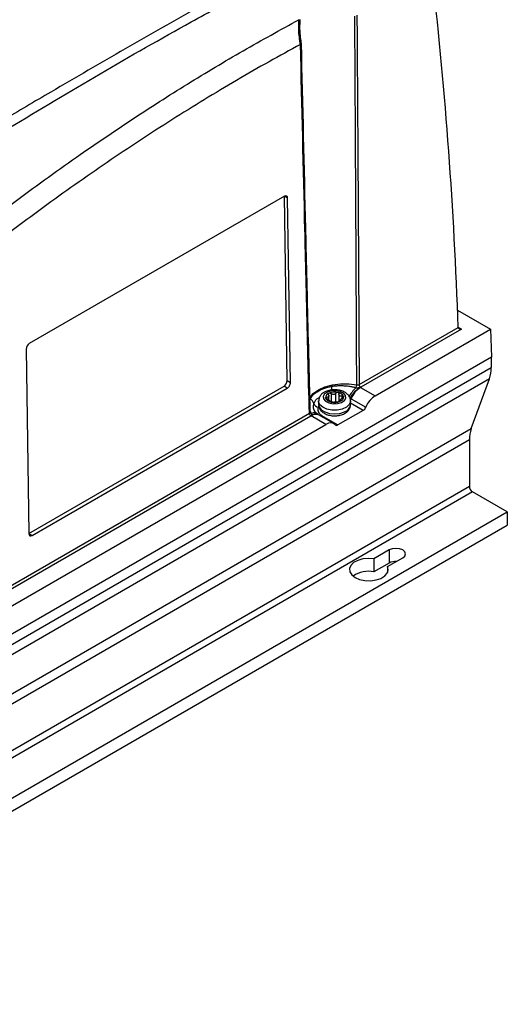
# Model space of a CAD drawing. Header units: millimetres. Extents: x -0.53 to 0.61, y -0.22 to 0.52.
# Tile 55 of 77: x 0.5 to 0.61, y -0.22 to -0.01. Entities that reach past the tile are written whole.
import ezdxf

# ---------------------------------------------------------------- set-up
doc = ezdxf.new("R2010")
doc.units = ezdxf.units.MM
doc.layers.add('FORMAT', color=7, linetype='Continuous')

msp = doc.modelspace()

# ---------------------------------------------------------------- linework, layer by layer
at = {"layer": 'FORMAT', "color": 7, "linetype": 'Continuous', "lineweight": 25}
for p, q in [((0.560754, -0.012277), (0.560726, -0.01229)), ((0.55722, -0.045511), (0.501358, -0.077759)), ((0.557837, -0.085878), (0.557232, -0.045518)), ((0.557939, -0.045927), (0.557232, -0.045518)), ((0.558544, -0.086286), (0.557939, -0.045927)), ((0.595159, -0.07043), (0.602389, -0.074604)), ((0.573602, -0.086732), (0.595296, -0.074208)), ((0.596003, -0.07461), (0.573956, -0.087337)), ((0.577098, -0.089205), (0.602389, -0.074604)), ((0.595296, -0.074201), (0.596003, -0.07461)), ((0.595296, -0.074208), (0.595296, -0.07421)), ((0.602389, -0.074604), (0.602574, -0.080729)), ((0.500664, -0.078991), (0.501268, -0.119351)), ((0.602574, -0.080729), (0.420786, -0.185673)), ((0.602513, -0.080764), (0.602513, -0.08302)), ((0.420786, -0.187928), (0.602513, -0.08302)), ((0.602118, -0.085481), (0.420392, -0.19039)), ((0.557837, -0.085878), (0.558544, -0.086286)), ((0.598134, -0.096369), (0.602118, -0.085481)), ((0.501281, -0.119358), (0.557142, -0.08711)), ((0.501988, -0.119766), (0.557849, -0.087518)), ((0.557849, -0.087518), (0.557142, -0.08711)), ((0.573854, -0.08735), (0.573907, -0.087363)), ((0.573956, -0.087337), (0.573907, -0.087363)), ((0.573907, -0.087363), (0.577098, -0.089205)), ((0.564718, -0.09032), (0.564718, -0.091137)), ((0.56649, -0.089524), (0.56649, -0.089889)), ((0.566952, -0.090126), (0.566952, -0.089211)), ((0.567246, -0.090424), (0.567246, -0.090449)), ((0.567253, -0.090458), (0.567253, -0.090399)), ((0.567461, -0.088696), (0.567461, -0.090556)), ((0.568518, -0.09052), (0.568518, -0.088611)), ((0.569183, -0.088856), (0.569183, -0.090476)), ((0.56919, -0.088768), (0.569188, -0.088724)), ((0.569484, -0.090152), (0.569484, -0.090375)), ((0.569546, -0.090329), (0.569546, -0.090239)), ((0.569846, -0.089734), (0.569846, -0.089253)), ((0.571606, -0.089678), (0.57185, -0.089822)), ((0.571718, -0.091137), (0.571718, -0.09032)), ((0.57185, -0.089822), (0.575059, -0.091674)), ((0.574476, -0.09238), (0.568957, -0.095566)), ((0.574476, -0.09238), (0.571718, -0.090787)), ((0.453394, -0.156127), (0.562697, -0.093027)), ((0.563051, -0.093633), (0.453748, -0.156732)), ((0.56286, -0.092886), (0.562856, -0.092879)), ((0.563096, -0.093605), (0.563051, -0.093633)), ((0.566286, -0.095446), (0.563096, -0.093605)), ((0.564845, -0.093431), (0.564679, -0.093327)), ((0.568049, -0.09528), (0.564846, -0.093431)), ((0.565322, -0.093445), (0.565512, -0.093575)), ((0.565512, -0.093575), (0.565742, -0.09371)), ((0.565742, -0.09371), (0.568957, -0.095566)), ((0.416408, -0.201278), (0.598134, -0.096369)), ((0.456889, -0.1586), (0.566286, -0.095446)), ((0.59774, -0.098831), (0.416013, -0.203739)), ((0.59774, -0.098831), (0.59774, -0.109002)), ((0.416013, -0.21391), (0.59774, -0.109002)), ((0.598447, -0.110226), (0.41672, -0.215135)), ((0.606048, -0.114615), (0.598447, -0.110226)), ((0.424322, -0.219523), (0.606048, -0.114615)), ((0.606048, -0.114615), (0.606048, -0.117473)), ((0.424322, -0.222381), (0.606048, -0.117473)), ((0.501281, -0.119358), (0.501988, -0.119766)), ((0.580168, -0.122942), (0.576841, -0.124863)), ((0.576841, -0.124863), (0.576841, -0.127721)), ((0.579811, -0.126577), (0.583138, -0.124656)), ((0.580168, -0.122942), (0.580168, -0.1258)), ((0.580168, -0.1258), (0.576841, -0.127721)), ((0.579811, -0.126577), (0.579811, -0.127879))]:
    msp.add_line(p, q, dxfattribs=at)
at = {"layer": 'FORMAT', "color": 7, "linetype": 'Continuous', "lineweight": 25, "flags": 128}
for points in [[(0.562592, -0.089972), (0.562767, -0.089638), (0.563548, -0.088694), (0.564676, -0.087875), (0.566095, -0.087223), (0.567732, -0.086772), (0.569502, -0.086546), (0.571315, -0.086555), (0.573078, -0.086799)], [(0.56668, -0.088366), (0.566043, -0.088792), (0.565737, -0.089327), (0.565809, -0.089889), (0.566247, -0.090392), (0.566986, -0.090759), (0.567912, -0.090936), (0.568885, -0.090895), (0.569756, -0.090642), (0.570393, -0.090215), (0.570699, -0.089681), (0.570628, -0.089119), (0.570189, -0.088616), (0.56945, -0.088248), (0.568524, -0.088071), (0.567551, -0.088113), (0.56668, -0.088366)], [(0.571718, -0.090327), (0.571706, -0.090485), (0.571425, -0.09113), (0.570796, -0.091687), (0.569888, -0.092096), (0.568798, -0.092313), (0.567646, -0.092314), (0.566556, -0.092098), (0.565646, -0.091691), (0.565015, -0.091134), (0.56473, -0.09049), (0.564718, -0.090305)], [(0.564718, -0.091137), (0.564826, -0.091635), (0.56529, -0.092244), (0.566072, -0.092733), (0.567086, -0.093049), (0.568222, -0.093157), (0.569359, -0.093047), (0.570371, -0.09273)], [(0.583138, -0.124656), (0.583593, -0.124263), (0.583753, -0.123799), (0.583593, -0.123335), (0.583138, -0.122942), (0.582457, -0.122679), (0.581653, -0.122587), (0.580849, -0.122679), (0.580168, -0.122942)], [(0.576841, -0.124863), (0.575615, -0.124775), (0.574398, -0.124895), (0.573291, -0.125212), (0.57239, -0.125699), (0.571768, -0.126315), (0.57148, -0.127009), (0.57155, -0.127721), (0.571971, -0.128391), (0.572708, -0.128963), (0.573699, -0.129389), (0.57486, -0.129632), (0.576093, -0.129672), (0.577294, -0.129506), (0.578362, -0.129147), (0.579206, -0.128626), (0.579755, -0.127988), (0.579962, -0.127285), (0.579811, -0.126577)]]:
    msp.add_lwpolyline(points, dxfattribs=at)
at = {"layer": 'FORMAT', "color": 7, "linetype": 'Continuous', "lineweight": 25}
for centre, radius, start, end in [((0.595324, -0.08313), 0.007189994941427, 340.909968, 0.877932), ((0.554432, -0.086853), 0.013181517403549, 355.224931, 358.849311), ((0.577322, -0.092366), 0.0066218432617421, 131.342395, 154.544265), ((0.576761, -0.092406), 0.0058320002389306, 119.895735, 152.109189), ((0.57676, -0.091842), 0.0053095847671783, 122.494907, 157.636581), ((0.571489, -0.086764), 0.0015892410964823, 336.642079, 358.742429), ((0.574371, -0.086689), 0.0007703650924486, 183.229654, 237.347738), ((0.561052, -0.091967), 0.0028529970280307, 22.015021, 48.825969), ((0.567261, -0.089574), 0.0010027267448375, 104.903382, 185.026908), ((0.567645, -0.089063), 0.0015071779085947, 203.413343, 263.595925), ((0.568225, -0.091543), 0.0031823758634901, 76.660267, 112.575126), ((0.567749, -0.089323), 0.0011163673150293, 228.920143, 238.089126), ((0.566747, -0.090678), 0.0005798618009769, 44.652676, 62.356592), ((0.568211, -0.087464), 0.0031823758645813, 256.660267, 292.575126), ((0.568791, -0.089945), 0.0015071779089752, 23.413343, 83.595925), ((0.569689, -0.088738), 0.0005798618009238, 224.652676, 242.356592), ((0.568687, -0.090093), 0.0011163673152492, 48.920143, 58.089126), ((0.569175, -0.089434), 0.0010027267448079, 284.903382, 5.026908), ((0.57027, -0.089135), 0.0017220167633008, 325.752119, 336.509576), ((0.56477, -0.090534), 0.0011332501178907, 198.712303, 263.537296), ((0.56983, -0.090907), 0.0019018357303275, 286.525054, 353.043808), ((0.563466, -0.092984), 0.000770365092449, 183.229654, 237.347738), ((0.563153, -0.092684), 0.0003551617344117, 214.559622, 272.824877), ((0.564063, -0.094676), 0.001481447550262, 65.659555, 131.785914), ((0.564113, -0.094957), 0.0016924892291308, 64.358097, 126.952361), ((0.563699, -0.094312), 0.001378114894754, 57.104735, 112.537758), ((0.564991, -0.092794), 0.0007303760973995, 271.266492, 296.938662), ((0.565163, -0.092981), 0.0006895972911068, 277.306275, 300.462287), ((0.56538, -0.093111), 0.0006999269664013, 278.87855, 301.069633), ((0.604929, -0.098721), 0.0071899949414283, 160.909968, 180.877932), ((0.599275, -0.108932), 0.0015368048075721, 182.605478, 237.394522), ((0.581632, -0.128632), 0.0031880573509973, 87.541514, 117.341576), ((0.575616, -0.133407), 0.005817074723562, 77.845591, 125.256047)]:
    msp.add_arc(centre, radius, start, end, dxfattribs=at)
for centre, major_axis, ratio, start_param, end_param in [((-0.200381, -0.554431), (0.54791503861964, 0.9837737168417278), 0.587367, 5.51099895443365, 5.596039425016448), ((0.557232, -0.046335), (0.0004866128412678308, 0.0008737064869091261), 0.587367, 5.488667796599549, 7.059464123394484), ((0.596003, -0.074201), (0.0007071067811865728, 0), 0.577382, 3.163915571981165, 4.712388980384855), ((0.501371, -0.078583), (0.0004866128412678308, 0.0008737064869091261), 0.587367, 0.7762788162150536, 2.347075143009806), ((0.55713, -0.086286), (0.0004866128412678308, 0.0008737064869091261), 0.587367, 3.917871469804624, 5.4886677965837), ((0.557837, -0.086695), (0.0004866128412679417, 0.0008737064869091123), 0.587367, 3.917871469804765, 5.488667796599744), ((0.577141, -0.092088), (0.001703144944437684, 0.003057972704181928), 0.587367, 0.7762788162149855, 1.758044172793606), ((0.574464, -0.091556), (0.0004866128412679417, 0.0008737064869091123), 0.587367, 3.917871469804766, 4.899636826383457), ((0.566329, -0.098329), (0.001703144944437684, 0.003057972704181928), 0.587367, 6.077698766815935, 7.059464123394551), ((0.568944, -0.094743), (0.0004866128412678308, 0.0008737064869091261), 0.587367, 2.93610611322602, 3.917871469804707), ((0.501975, -0.118943), (0.0004866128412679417, 0.0008737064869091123), 0.587367, 2.34707514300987, 3.917871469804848)]:
    msp.add_ellipse(centre, major_axis=major_axis, ratio=ratio, start_param=start_param, end_param=end_param, dxfattribs=at)
for points, knots in [([(0.4969670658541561, -0.0305701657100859), (0.5036018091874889, -0.0265729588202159), (0.5168750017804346, -0.01857631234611), (0.5340549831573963, -0.0088424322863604), (0.5484864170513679, -0.0009601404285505), (0.5601632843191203, 0.0052175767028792), (0.5718406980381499, 0.011219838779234), (0.5796216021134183, 0.0150583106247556), (0.5835124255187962, 0.0169777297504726)], [0, 0, 0, 0, 0.2301958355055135, 0.4605202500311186, 0.595325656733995, 0.7301569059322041, 0.8650655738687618, 1, 1, 1, 1]), ([(0.5704796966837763, 0.0136004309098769), (0.5651980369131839, 0.010723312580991), (0.5546327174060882, 0.004967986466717), (0.538589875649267, -0.0040007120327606), (0.5224069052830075, -0.0132145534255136), (0.5080150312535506, -0.0215565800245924), (0.4989940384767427, -0.0268785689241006), (0.4954545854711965, -0.0289666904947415)], [0, 0, 0, 0, 0.2150242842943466, 0.4301299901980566, 0.6454758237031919, 0.8608998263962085, 1, 1, 1, 1]), ([(0.5730777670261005, -0.0867992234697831), (0.5730341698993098, -0.0777386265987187), (0.5729696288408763, -0.0643253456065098), (0.5728718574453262, -0.045840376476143), (0.5727741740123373, -0.0279895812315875), (0.5726950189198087, -0.0144925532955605), (0.5726456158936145, -0.0060686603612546)], [0, 0, 0, 0, 0.3366198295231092, 0.4983310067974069, 0.6868935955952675, 1, 1, 1, 1]), ([(0.5731170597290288, -0.0058719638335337), (0.5731715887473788, -0.014336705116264), (0.5732588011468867, -0.0278750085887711), (0.5733679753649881, -0.0457678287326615), (0.5734778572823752, -0.0642549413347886), (0.5735520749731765, -0.0776701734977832), (0.5736022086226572, -0.0867320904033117)], [0, 0, 0, 0, 0.3141294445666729, 0.502411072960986, 0.6638813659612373, 1, 1, 1, 1]), ([(0.4494545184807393, -0.0871666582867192), (0.451670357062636, -0.0851460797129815), (0.4561501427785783, -0.0810610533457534), (0.4629440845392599, -0.0750823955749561), (0.4698231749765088, -0.0691887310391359), (0.4767411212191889, -0.0634370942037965), (0.4836887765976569, -0.0578315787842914), (0.4906612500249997, -0.0523758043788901), (0.4976572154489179, -0.0470695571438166), (0.5046806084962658, -0.0419126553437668), (0.5133983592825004, -0.0357197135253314), (0.5238258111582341, -0.0286427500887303), (0.5359839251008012, -0.0208946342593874), (0.548186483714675, -0.0135744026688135), (0.5563364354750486, -0.009106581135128), (0.5604138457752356, -0.0068713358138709)], [0, 0, 0, 0, 0.0616837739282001, 0.1247067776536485, 0.1877550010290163, 0.2508791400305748, 0.3140286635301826, 0.3770516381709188, 0.44009967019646, 0.5032233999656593, 0.566372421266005, 0.6744590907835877, 0.7826727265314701, 0.8912714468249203, 1, 1, 1, 1]), ([(0.5607263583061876, -0.0122901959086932), (0.5607263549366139, -0.01229017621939), (0.5606811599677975, -0.0120260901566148), (0.5605561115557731, -0.0112286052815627), (0.5603818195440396, -0.0096676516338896), (0.5603418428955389, -0.0082202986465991), (0.5603880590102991, -0.0072201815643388), (0.5604064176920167, -0.0069718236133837), (0.5604138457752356, -0.0068713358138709)], [0, 0, 0, 0, 1.09163359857e-05, 0.1464171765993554, 0.4412917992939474, 0.8604009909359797, 0.9435170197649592, 1, 1, 1, 1]), ([(0.5604138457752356, -0.0068713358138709), (0.5604310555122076, -0.0068635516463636), (0.5604523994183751, -0.0068538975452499), (0.5604731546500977, -0.0068536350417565), (0.5604771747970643, -0.0068535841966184)], [0, 0, 0, 0, 0.8063068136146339, 1, 1, 1, 1]), ([(0.5606227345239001, -0.0068531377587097), (0.5606122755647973, -0.006990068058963), (0.5605907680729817, -0.0072716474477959), (0.5605459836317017, -0.0082914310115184), (0.5605862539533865, -0.0097104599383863), (0.5607449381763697, -0.0111891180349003), (0.5608575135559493, -0.0119198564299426), (0.5608895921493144, -0.0121280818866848)], [0, 0, 0, 0, 0.0789453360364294, 0.1623408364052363, 0.5839654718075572, 0.8814500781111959, 0.9999999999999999, 0.9999999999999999, 0.9999999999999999, 0.9999999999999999]), ([(0.5607263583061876, -0.0122901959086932), (0.5584377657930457, -0.0135396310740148), (0.5537838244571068, -0.01608040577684), (0.5467636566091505, -0.0201202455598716), (0.5396665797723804, -0.0243610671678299), (0.5325710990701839, -0.0287732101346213), (0.5254860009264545, -0.0333473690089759), (0.5184160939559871, -0.0380811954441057), (0.5113623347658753, -0.042973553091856), (0.5043218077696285, -0.0480267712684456), (0.4959008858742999, -0.0542758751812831), (0.4861198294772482, -0.0618433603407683), (0.4750064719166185, -0.0708899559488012), (0.463950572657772, -0.0803025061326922), (0.4566547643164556, -0.0868933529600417), (0.4530049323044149, -0.0901905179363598)], [0, 0, 0, 0, 0.0628542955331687, 0.1278166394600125, 0.1928055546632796, 0.2578744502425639, 0.3229700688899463, 0.3879324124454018, 0.452921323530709, 0.5179902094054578, 0.5830858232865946, 0.6870402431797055, 0.791103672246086, 0.8954966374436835, 1, 1, 1, 1]), ([(0.560754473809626, -0.0122772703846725), (0.5607908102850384, -0.012261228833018), (0.5608634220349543, -0.0122291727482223), (0.5609084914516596, -0.0121768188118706), (0.5609032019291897, -0.0121439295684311), (0.5608899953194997, -0.0121285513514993), (0.5608895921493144, -0.0121280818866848)], [0, 0, 0, 0, 0.3257238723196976, 0.6508991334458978, 0.9893426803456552, 1, 1, 1, 1]), ([(0.5626972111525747, -0.0930274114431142), (0.5624920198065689, -0.0846669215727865), (0.562163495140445, -0.0712812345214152), (0.5615135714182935, -0.0443659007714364), (0.5610745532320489, -0.0258076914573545), (0.560754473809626, -0.0122772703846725)], [0, 0, 0, 0, 0.3106933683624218, 0.497440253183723, 1, 1, 1, 1]), ([(0.5608895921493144, -0.0121280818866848), (0.5612066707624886, -0.0256128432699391), (0.5616419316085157, -0.0441236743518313), (0.5622853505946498, -0.0709876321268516), (0.5626104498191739, -0.0843676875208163), (0.5628135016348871, -0.0927246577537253)], [0, 0, 0, 0, 0.501800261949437, 0.6888323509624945, 1, 1, 1, 1]), ([(0.5629299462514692, -0.0898197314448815), (0.5630751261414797, -0.0895949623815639), (0.563434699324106, -0.08903826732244), (0.5643887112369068, -0.0882356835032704), (0.5658094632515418, -0.0875078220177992), (0.5670093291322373, -0.0872478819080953), (0.5676106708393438, -0.0871176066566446)], [0, 0, 0, 0, 0.1744043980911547, 0.4319547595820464, 0.7153104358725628, 1, 1, 1, 1]), ([(0.5662693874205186, -0.0882707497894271), (0.5661084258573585, -0.0883516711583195), (0.5656854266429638, -0.0885643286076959), (0.5651618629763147, -0.0890373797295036), (0.5647773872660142, -0.0896628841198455), (0.5647526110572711, -0.0901056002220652), (0.5647418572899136, -0.0902977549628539)], [0, 0, 0, 0, 0.1898468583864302, 0.4989083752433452, 0.7825081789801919, 1, 1, 1, 1]), ([(0.5716823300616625, -0.0903302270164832), (0.5716907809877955, -0.090220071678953), (0.5717183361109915, -0.0898608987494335), (0.5714508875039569, -0.089287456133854), (0.57094882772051, -0.0887083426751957), (0.5702250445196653, -0.0882577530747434), (0.569309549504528, -0.0879550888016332), (0.5682676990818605, -0.0878447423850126), (0.5672017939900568, -0.0879290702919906), (0.5665800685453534, -0.0881569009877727), (0.5662693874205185, -0.0882707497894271)], [0, 0, 0, 0, 0.0538186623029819, 0.1754813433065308, 0.2957402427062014, 0.4257818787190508, 0.5669152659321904, 0.7109224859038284, 0.8555456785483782, 1, 1, 1, 1]), ([(0.5676106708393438, -0.0871176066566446), (0.5676297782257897, -0.0871144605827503), (0.5679433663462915, -0.0870628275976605), (0.5685711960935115, -0.0869882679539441), (0.5695330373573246, -0.0869486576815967), (0.5705404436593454, -0.0869838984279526), (0.5714628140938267, -0.0870876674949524), (0.5722697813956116, -0.0872280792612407), (0.5727211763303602, -0.0873388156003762), (0.5729479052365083, -0.0873944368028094)], [0, 0, 0, 0, 0.0110691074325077, 0.1816648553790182, 0.3551115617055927, 0.5423355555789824, 0.7332455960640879, 0.8660132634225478, 1, 1, 1, 1]), ([(0.5729479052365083, -0.0873944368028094), (0.5730296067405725, -0.0874074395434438), (0.5732080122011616, -0.0874358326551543), (0.5734606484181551, -0.0874189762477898), (0.5736416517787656, -0.0873805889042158), (0.5737399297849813, -0.0873543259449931), (0.5737929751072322, -0.0873442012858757), (0.5738282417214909, -0.087343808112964), (0.5738463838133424, -0.087348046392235), (0.5738537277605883, -0.0873497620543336)], [0, 0, 0, 0, 0.2697429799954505, 0.5890175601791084, 0.7924493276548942, 0.8883926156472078, 0.9399609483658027, 0.9756960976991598, 1, 1, 1, 1]), ([(0.5730777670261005, -0.0867992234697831), (0.5731042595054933, -0.086804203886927), (0.5731580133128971, -0.0868143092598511), (0.5732421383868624, -0.0868190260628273), (0.5733268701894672, -0.0868158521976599), (0.5734087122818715, -0.0868042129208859), (0.5734867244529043, -0.0867844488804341), (0.5735425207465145, -0.0867629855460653), (0.5735801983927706, -0.0867446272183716), (0.5735948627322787, -0.0867362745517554), (0.5736022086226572, -0.0867320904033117)], [0, 0, 0, 0, 0.1465656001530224, 0.297384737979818, 0.44393591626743, 0.5947430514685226, 0.7412916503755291, 0.8920947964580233, 0.9459464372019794, 1, 1, 1, 1]), ([(0.5627529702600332, -0.0902259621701), (0.5627746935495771, -0.0901581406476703), (0.5628189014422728, -0.0900201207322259), (0.5628925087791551, -0.0898872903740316), (0.5629299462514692, -0.0898197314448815)], [0, 0, 0, 0, 0.4913893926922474, 1, 1, 1, 1]), ([(0.5636966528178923, -0.0908977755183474), (0.5638599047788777, -0.0905306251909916), (0.5641014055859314, -0.0899874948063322), (0.5647265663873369, -0.0896380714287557), (0.5649291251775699, -0.0895248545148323)], [0, 0, 0, 0, 0.6759892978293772, 1, 1, 1, 1]), ([(0.5662620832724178, -0.0896617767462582), (0.5662602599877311, -0.0896397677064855), (0.5662566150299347, -0.0895957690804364), (0.5662992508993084, -0.0895480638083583), (0.5663726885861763, -0.0895206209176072), (0.5664436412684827, -0.0895189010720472), (0.5664849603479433, -0.0895238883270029), (0.5664895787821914, -0.0895244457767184)], [0, 0, 0, 0, 0.2355200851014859, 0.4708319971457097, 0.7119519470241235, 0.9678034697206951, 1, 1, 1, 1]), ([(0.566589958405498, -0.0899386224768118), (0.5665476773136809, -0.0899193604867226), (0.566463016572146, -0.0898807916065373), (0.5663563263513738, -0.0898034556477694), (0.566286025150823, -0.0897268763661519), (0.5662693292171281, -0.0896814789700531), (0.5662620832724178, -0.0896617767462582)], [0, 0, 0, 0, 0.2726506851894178, 0.545936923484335, 0.8029390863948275, 1, 1, 1, 1]), ([(0.5668899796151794, -0.0889533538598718), (0.5669039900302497, -0.0889875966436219), (0.5669323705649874, -0.0890569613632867), (0.5669516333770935, -0.0891577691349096), (0.566953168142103, -0.0892524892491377), (0.5669359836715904, -0.0893354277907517), (0.5669002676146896, -0.0894066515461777), (0.566847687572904, -0.0894622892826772), (0.5667786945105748, -0.0895022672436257), (0.5666951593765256, -0.089525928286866), (0.5665984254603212, -0.0895347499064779), (0.5665261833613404, -0.0895279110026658), (0.5664895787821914, -0.0895244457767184)], [0, 0, 0, 0, 0.1034027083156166, 0.2094601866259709, 0.3055668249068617, 0.4046957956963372, 0.4982495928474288, 0.5953018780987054, 0.691209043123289, 0.790305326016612, 0.8937491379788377, 0.9999999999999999, 0.9999999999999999, 0.9999999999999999, 0.9999999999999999]), ([(0.566589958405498, -0.0899386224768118), (0.5666693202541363, -0.0899740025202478), (0.5668226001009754, -0.090042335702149), (0.5669528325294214, -0.0901245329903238), (0.5670156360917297, -0.090164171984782)], [0, 0, 0, 0, 0.5177578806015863, 1, 1, 1, 1]), ([(0.5668899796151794, -0.0889533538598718), (0.5668767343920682, -0.0889155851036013), (0.566850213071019, -0.0888399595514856), (0.5668675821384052, -0.0887328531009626), (0.5669213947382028, -0.0886507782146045), (0.5669783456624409, -0.0886187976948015), (0.5670030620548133, -0.0886049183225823)], [0, 0, 0, 0, 0.2726506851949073, 0.5459369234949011, 0.8029390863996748, 1, 1, 1, 1]), ([(0.5670030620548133, -0.0886049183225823), (0.5670368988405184, -0.0885935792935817), (0.5671045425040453, -0.0885709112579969), (0.5672246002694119, -0.0885774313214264), (0.5673440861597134, -0.0886142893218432), (0.5674210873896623, -0.0886618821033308), (0.5674570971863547, -0.0886926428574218), (0.5674611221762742, -0.0886960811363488)], [0, 0, 0, 0, 0.2355200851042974, 0.4708319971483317, 0.7119519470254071, 0.9678034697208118, 1, 1, 1, 1]), ([(0.5671591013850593, -0.090270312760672), (0.5671764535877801, -0.0902860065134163), (0.5672117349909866, -0.0903179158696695), (0.5672421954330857, -0.0903585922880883), (0.5672567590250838, -0.0903949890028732), (0.5672499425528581, -0.090414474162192), (0.5672464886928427, -0.0904243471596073)], [0, 0, 0, 0, 0.2369844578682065, 0.4818491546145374, 0.7374564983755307, 1, 1, 1, 1]), ([(0.5674770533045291, -0.0905606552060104), (0.5674413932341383, -0.0905511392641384), (0.5673701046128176, -0.0905321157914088), (0.5672926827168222, -0.0904960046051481), (0.5672466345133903, -0.0904594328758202), (0.5672405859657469, -0.0904360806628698), (0.5672458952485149, -0.0904255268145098), (0.5672464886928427, -0.0904243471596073)], [0, 0, 0, 0, 0.235520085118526, 0.4708319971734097, 0.7119519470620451, 0.9678034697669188, 1, 1, 1, 1]), ([(0.5685180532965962, -0.0886107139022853), (0.5684932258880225, -0.0886413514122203), (0.5684429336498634, -0.0887034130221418), (0.568350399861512, -0.0887797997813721), (0.5682473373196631, -0.0888406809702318), (0.5681380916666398, -0.0888814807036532), (0.5680217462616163, -0.0889020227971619), (0.5679040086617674, -0.0889008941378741), (0.5677857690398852, -0.088878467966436), (0.5676707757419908, -0.0888359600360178), (0.5675597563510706, -0.0887755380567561), (0.5674942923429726, -0.0887228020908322), (0.5674611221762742, -0.0886960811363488)], [0, 0, 0, 0, 0.1034027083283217, 0.2094601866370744, 0.3055668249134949, 0.4046957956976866, 0.4982495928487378, 0.5953018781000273, 0.6912090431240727, 0.7903053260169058, 0.8937491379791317, 1, 1, 1, 1]), ([(0.5679180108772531, -0.0905812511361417), (0.5679428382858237, -0.0905766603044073), (0.5679931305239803, -0.0905673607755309), (0.5680856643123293, -0.0905563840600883), (0.5681887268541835, -0.0905465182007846), (0.5682979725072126, -0.0905374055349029), (0.5684143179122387, -0.0905280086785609), (0.5685320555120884, -0.0905184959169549), (0.5686502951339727, -0.0905092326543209), (0.5687652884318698, -0.0905014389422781), (0.5688763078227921, -0.0904959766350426), (0.5689417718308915, -0.0904959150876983), (0.5689749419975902, -0.0904958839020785)], [0, 0, 0, 0, 0.103402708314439, 0.2094601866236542, 0.3055668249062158, 0.4046957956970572, 0.4982495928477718, 0.5953018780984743, 0.6912090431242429, 0.790305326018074, 0.8937491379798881, 0.9999999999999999, 0.9999999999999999, 0.9999999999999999, 0.9999999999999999]), ([(0.5689590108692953, -0.0884469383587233), (0.5689205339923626, -0.0884414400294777), (0.5688436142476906, -0.0884304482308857), (0.5687226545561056, -0.0884564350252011), (0.568612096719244, -0.0885118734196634), (0.5685483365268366, -0.0885708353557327), (0.5685210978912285, -0.0886067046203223), (0.5685180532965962, -0.0886107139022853)], [0, 0, 0, 0, 0.2355200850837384, 0.4708319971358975, 0.7119519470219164, 0.9678034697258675, 1, 1, 1, 1]), ([(0.5691851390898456, -0.0886741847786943), (0.5691850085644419, -0.0886670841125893), (0.5691841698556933, -0.0886214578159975), (0.5691525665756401, -0.0885728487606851), (0.569098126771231, -0.0885117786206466), (0.5690414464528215, -0.0884713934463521), (0.5689822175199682, -0.0884538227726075), (0.5689590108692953, -0.0884469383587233)], [0, 0, 0, 0, 0.0647124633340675, 0.4158187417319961, 0.5019862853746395, 0.8048718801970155, 1, 1, 1, 1]), ([(0.5694330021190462, -0.0904026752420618), (0.5693991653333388, -0.0904163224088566), (0.5693315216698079, -0.0904436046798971), (0.5692114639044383, -0.0904733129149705), (0.5690919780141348, -0.0904919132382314), (0.5690149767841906, -0.0904962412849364), (0.5689789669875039, -0.0904959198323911), (0.5689749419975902, -0.0904958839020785)], [0, 0, 0, 0, 0.23552008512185, 0.4708319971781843, 0.7119519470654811, 0.9678034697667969, 1, 1, 1, 1]), ([(0.569276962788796, -0.0891455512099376), (0.5692596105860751, -0.0891208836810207), (0.5692243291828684, -0.0890707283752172), (0.5691938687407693, -0.0889785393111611), (0.5691793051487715, -0.0888765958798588), (0.5691861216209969, -0.0888042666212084), (0.5691895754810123, -0.0887676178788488)], [0, 0, 0, 0, 0.2369844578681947, 0.4818491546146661, 0.7374564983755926, 1, 1, 1, 1]), ([(0.5698461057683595, -0.0892533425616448), (0.5697667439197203, -0.08927091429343), (0.5696134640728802, -0.0893048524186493), (0.5694832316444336, -0.089268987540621), (0.5694204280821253, -0.0892516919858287)], [0, 0, 0, 0, 0.517757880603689, 1, 1, 1, 1]), ([(0.5695460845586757, -0.0902386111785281), (0.5695593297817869, -0.0902483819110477), (0.5695858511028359, -0.0902679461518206), (0.5695684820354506, -0.0903146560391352), (0.5695146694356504, -0.0903621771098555), (0.5694577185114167, -0.0903904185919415), (0.5694330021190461, -0.0904026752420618)], [0, 0, 0, 0, 0.272650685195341, 0.5459369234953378, 0.8029390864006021, 1, 1, 1, 1]), ([(0.5695460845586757, -0.0902386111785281), (0.5695320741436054, -0.0902304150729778), (0.5695036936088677, -0.0902138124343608), (0.5694844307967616, -0.0901784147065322), (0.5694828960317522, -0.0901347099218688), (0.569500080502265, -0.0900834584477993), (0.5695357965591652, -0.0900233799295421), (0.5695883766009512, -0.0899571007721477), (0.56965736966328, -0.0898854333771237), (0.5697409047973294, -0.0898114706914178), (0.5698376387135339, -0.0897367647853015), (0.5699098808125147, -0.0896908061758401), (0.5699464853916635, -0.0896675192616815)], [0, 0, 0, 0, 0.1034027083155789, 0.2094601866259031, 0.3055668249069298, 0.4046957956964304, 0.4982495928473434, 0.595301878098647, 0.6912090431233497, 0.7903053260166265, 0.8937491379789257, 1, 1, 1, 1]), ([(0.5698461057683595, -0.0892533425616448), (0.5698883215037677, -0.0892445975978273), (0.5699728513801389, -0.0892270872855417), (0.5700550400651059, -0.089240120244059), (0.5701168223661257, -0.0892656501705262), (0.5701558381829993, -0.0892958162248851), (0.5701688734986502, -0.089331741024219), (0.5701739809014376, -0.0893458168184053)], [0, 0, 0, 0, 0.272476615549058, 0.5455883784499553, 0.6126147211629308, 0.84821751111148, 1, 1, 1, 1]), ([(0.5701739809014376, -0.0893458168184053), (0.5701758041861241, -0.0893701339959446), (0.5701794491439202, -0.0894187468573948), (0.5701368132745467, -0.0895026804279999), (0.5700633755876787, -0.0895855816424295), (0.5699924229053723, -0.0896392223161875), (0.5699511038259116, -0.0896646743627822), (0.5699464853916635, -0.0896675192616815)], [0, 0, 0, 0, 0.2355200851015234, 0.4708319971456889, 0.711951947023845, 0.9678034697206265, 1, 1, 1, 1]), ([(0.5631703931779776, -0.0930388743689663), (0.5630837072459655, -0.0929144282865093), (0.5629397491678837, -0.0927077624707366), (0.5628438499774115, -0.0924893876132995), (0.5628056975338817, -0.0924025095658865)], [0, 0, 0, 0, 0.602160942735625, 1, 1, 1, 1]), ([(0.5639621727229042, -0.0926584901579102), (0.5639368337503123, -0.0926272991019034), (0.5637985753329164, -0.0924571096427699), (0.5636601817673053, -0.0921051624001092), (0.5635734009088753, -0.0916641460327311), (0.5635921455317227, -0.0912548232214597), (0.5636616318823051, -0.0910174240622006), (0.5636966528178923, -0.0908977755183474)], [0, 0, 0, 0, 0.059254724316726, 0.3233147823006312, 0.5953961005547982, 0.7960807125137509, 1, 1, 1, 1]), ([(0.5644555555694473, -0.0931581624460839), (0.564268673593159, -0.093005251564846), (0.5640463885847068, -0.0928233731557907), (0.5639732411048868, -0.0926815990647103), (0.5639615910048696, -0.092659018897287)], [0, 0, 0, 0, 0.8407313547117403, 1, 1, 1, 1]), ([(0.564642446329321, -0.0916602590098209), (0.5645828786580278, -0.091895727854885), (0.5644635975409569, -0.0923672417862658), (0.5647684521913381, -0.0929970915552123), (0.56516429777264, -0.0933178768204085), (0.5653215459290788, -0.0934453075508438)], [0, 0, 0, 0, 0.3755005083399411, 0.7519199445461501, 1, 1, 1, 1]), ([(0.5648697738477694, -0.091329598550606), (0.5648066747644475, -0.0913964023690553), (0.5647073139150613, -0.091501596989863), (0.5646597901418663, -0.0916178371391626), (0.564642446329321, -0.0916602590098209)], [0, 0, 0, 0, 0.6350497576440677, 1, 1, 1, 1]), ([(0.5647533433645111, -0.0911433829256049), (0.5647455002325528, -0.0912480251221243), (0.5647189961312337, -0.091601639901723), (0.5649855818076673, -0.0921697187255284), (0.565487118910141, -0.0927488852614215), (0.5662110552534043, -0.0931994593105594), (0.5671265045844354, -0.0935021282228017), (0.5681683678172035, -0.0936124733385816), (0.5692342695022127, -0.0935281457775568), (0.5698559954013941, -0.0933003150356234), (0.5701666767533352, -0.0931864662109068)], [0, 0, 0, 0, 0.051271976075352, 0.1732621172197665, 0.2938446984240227, 0.4242363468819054, 0.5657496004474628, 0.7101444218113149, 0.8551568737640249, 1, 1, 1, 1]), ([(0.5679180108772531, -0.0905812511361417), (0.5678889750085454, -0.0905857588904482), (0.5678308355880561, -0.0905947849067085), (0.5677067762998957, -0.0905943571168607), (0.5675826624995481, -0.0905825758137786), (0.5675090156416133, -0.0905672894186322), (0.5674770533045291, -0.0905606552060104)], [0, 0, 0, 0, 0.2726506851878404, 0.5459369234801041, 0.8029390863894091, 1, 1, 1, 1]), ([(0.5701666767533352, -0.0931864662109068), (0.570327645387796, -0.0931055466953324), (0.5707506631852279, -0.0928928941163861), (0.5712740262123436, -0.0924197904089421), (0.5716573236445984, -0.091797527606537), (0.5716822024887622, -0.0913583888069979), (0.5716928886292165, -0.0911697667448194)], [0, 0, 0, 0, 0.1906017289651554, 0.5008921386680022, 0.7856195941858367, 1, 1, 1, 1]), ([(0.5626972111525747, -0.0930274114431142), (0.5627158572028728, -0.093015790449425), (0.5627536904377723, -0.0929922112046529), (0.562796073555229, -0.0929504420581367), (0.562826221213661, -0.0929048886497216), (0.562842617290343, -0.0928606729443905), (0.5628424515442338, -0.0928315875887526), (0.5628423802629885, -0.0928190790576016)], [0, 0, 0, 0, 0.2068560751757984, 0.4197154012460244, 0.6265511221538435, 0.8393935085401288, 1, 1, 1, 1]), ([(0.5628423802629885, -0.0928190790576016), (0.5628426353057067, -0.0928154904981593), (0.5628440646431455, -0.0927953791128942), (0.5628355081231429, -0.0927693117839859), (0.5628234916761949, -0.0927416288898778), (0.5628168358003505, -0.0927303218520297), (0.5628135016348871, -0.0927246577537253)], [0, 0, 0, 0, 0.1123739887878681, 0.6297782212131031, 0.8145427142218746, 1, 1, 1, 1]), ([(0.5628569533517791, -0.0928778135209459), (0.5628547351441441, -0.0928752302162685), (0.562849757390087, -0.0928694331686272), (0.5628484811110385, -0.0928370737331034), (0.5628477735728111, -0.0928191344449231)], [0, 0, 0, 0, 0.4456241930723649, 0.9999999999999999, 0.9999999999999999, 0.9999999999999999, 0.9999999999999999]), ([(0.563075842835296, -0.093571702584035), (0.5630734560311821, -0.0935651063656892), (0.5630679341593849, -0.0935498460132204), (0.563089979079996, -0.0934978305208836), (0.5631818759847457, -0.0934029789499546), (0.5632518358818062, -0.0932331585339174), (0.5631973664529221, -0.0931032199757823), (0.5631703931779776, -0.0930388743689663)], [0, 0, 0, 0, 0.0328584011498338, 0.0760179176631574, 0.2645991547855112, 0.6358293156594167, 1, 1, 1, 1]), ([(0.563095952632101, -0.0936047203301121), (0.5630925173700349, -0.0935994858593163), (0.5630856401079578, -0.0935890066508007), (0.5630791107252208, -0.0935774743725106), (0.563075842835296, -0.093571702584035)], [0, 0, 0, 0, 0.4995101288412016, 1, 1, 1, 1]), ([(0.5646783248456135, -0.0933144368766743), (0.5646509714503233, -0.0932968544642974), (0.5645800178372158, -0.0932512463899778), (0.5644996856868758, -0.0931928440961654), (0.5644503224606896, -0.0931569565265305)], [0, 0, 0, 0, 0.3855109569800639, 0.9999999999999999, 0.9999999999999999, 0.9999999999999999, 0.9999999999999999])]:
    msp.add_open_spline(points, degree=3, knots=knots, dxfattribs=at)

doc.saveas('drawing.dxf')
